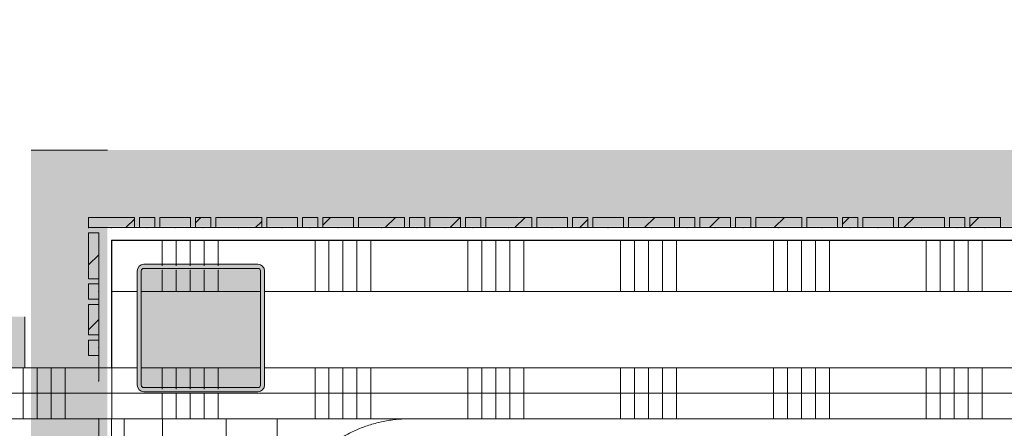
# Model space of a CAD drawing. Header units: millimetres. Extents: x -850 to 154668, y -24973 to 71030.
# Tile 139 of 212: x 30920 to 32853, y 38626 to 39428. Entities that reach past the tile are written whole.
import ezdxf

# ---------------------------------------------------------------- set-up
doc = ezdxf.new("R2010")
doc.units = ezdxf.units.MM
doc.header["$MEASUREMENT"] = 0
doc.linetypes.add('B0605', pattern=[966.67, 533.33, -233.336667, 0.003333, -200])
doc.linetypes.add('B0703', pattern=[468.700004, 312.5, -156.200004])
for name, color, linetype in [('42 Binnenwandafw', 7, 'Continuous'), ('Info Wandafwerking aanduiding', 7, 'Continuous'), ('Info Wandafwerking aanduiding Doorsnede-arcering', 7, 'Continuous'), ('New_22 NC Binnenwanden', 7, 'Continuous'), ('New_22 NC Binnenwanden Doorsnede-arcering', 7, 'Continuous'), ('New_22 NC Binnenwanden Laagscheidingslijnen', 7, 'Continuous'), ('New_23 Vloeren', 7, 'Continuous'), ('New_72 VI kastenwanden', 7, 'Continuous'), ('New_Info Wandafwerking aanduiding', 7, 'Continuous'), ('New_Info Wandafwerking aanduiding Doorsnede-arcering', 7, 'Continuous'), ('New_Z Ruimtefuncties Zone omranding', 7, 'Continuous'), ('S-COLS-____-OTLN.RVT S', 7, 'Continuous'), ('S-COLS-____-OTLN.RVT S 2D arcering', 7, 'Continuous')]:
    doc.layers.add(name, color=color, linetype=linetype)
pattern_1 = [(45, (0, 0), (-63.63961, 63.63961), [])]

# ---------------------------------------------------------------- blocks, each defined once
blk = doc.blocks.new('Slab_3_2', base_point=(0, 51154.6))
at = {"layer": 'New_23 Vloeren', "color": 1, "linetype": 'Continuous', "lineweight": 0, "flags": 128}
blk.add_lwpolyline([(51410.4, 30000.1), (49530, 30000.1), (42598.6, 30000.1), (42600, 37698.9), (44745.3, 37698.9), (44745.3, 38694.9), (42301.6, 38694.9), (42301.6, 38695), (25720, 38695)], dxfattribs=at)
blk = doc.blocks.new('Slab_5_2', base_point=(31125.4, 29975.1))
at = {"layer": 'New_22 NC Binnenwanden', "color": 1, "linetype": 'Continuous', "lineweight": 0, "flags": 128}
blk.add_lwpolyline([(31125.4, 29975.1), (38700, 29975.1), (38700, 30275), (31425.4, 30275), (31425.4, 38644.8), (31125.4, 38644.8)], close=True, dxfattribs=at)
blk = doc.blocks.new('*X440')
at = {"layer": 'New_22 NC Binnenwanden Doorsnede-arcering', "color": 254, "linetype": 'Continuous', "lineweight": 0, "true_color": 0xe9ebeb}
blk.add_line((31200.4, 38644.9), (31100.4, 38644.9), dxfattribs=at)
blk = doc.blocks.new('*X442')
at = {"layer": 'New_22 NC Binnenwanden Doorsnede-arcering', "color": 254, "linetype": 'Continuous', "lineweight": 0, "true_color": 0xe9ebeb}
for p, q in [((31384.4, 38644.9), (31325.4, 38644.9)), ((31425.4, 38644.9), (31384.4, 38644.9))]:
    blk.add_line(p, q, dxfattribs=at)
blk = doc.blocks.new('Wall_75_2', base_point=(31275.3, 30125))
at = {"layer": 'New_22 NC Binnenwanden', "color": 8, "linetype": 'Continuous', "lineweight": 0, "true_color": 0x778488, "flags": 128}
for points in [[(31100.4, 38644.9), (31100.3, 30075)], [(31100.4, 38644.9), (31100.9, 38644.9)], [(31200.4, 38644.9), (31325.4, 38644.9)], [(31425.3, 30275), (31425.4, 38644.9)]]:
    blk.add_lwpolyline(points, dxfattribs=at)
at = {"layer": 'New_22 NC Binnenwanden Laagscheidingslijnen', "color": 8, "linetype": 'Continuous', "lineweight": 0, "true_color": 0x778488}
for p, q in [((31200.4, 38644.9), (31200.3, 30250)), ((31325.3, 30275), (31325.4, 38644.9))]:
    blk.add_line(p, q, dxfattribs=at)
at = {"layer": 'New_22 NC Binnenwanden', "color": 8, "lineweight": 0, "true_color": 0x778488}
for name in ['*X440', '*X442']:
    blk.add_blockref(name, (0, 0), dxfattribs=at)
blk = doc.blocks.new('Curtain Wall_82_2')
at = {"layer": 'New_22 NC Binnenwanden', "color": 9, "linetype": 'B0703', "lineweight": 0}
blk.add_line((31075.4, 38644.9), (31075.4, 38595.6), dxfattribs=at)
at = {"layer": 'New_22 NC Binnenwanden', "color": 1, "linetype": 'Continuous', "lineweight": 0}
blk.add_line((31075.4, 38595.6), (31075.4, 38644.9), dxfattribs=at)
at = {"layer": 'New_22 NC Binnenwanden', "color": 9, "linetype": 'B0703', "lineweight": 0}
blk.add_point((31075.4, 38644.9), dxfattribs=at)
at = {"layer": 'New_22 NC Binnenwanden', "color": 1, "linetype": 'Continuous', "lineweight": 0}
blk.add_point((31075.4, 38644.9), dxfattribs=at)
blk = doc.blocks.new('Curtain Wall_86_2')
at = {"layer": 'New_22 NC Binnenwanden Doorsnede-arcering', "linetype": 'Continuous', "lineweight": 0, "true_color": 0x000000}
h = blk.add_hatch(dxfattribs=at)
h.set_pattern_fill('310_Naaldhout__01__0002', color=18, style=0, pattern_type=2)
h.set_pattern_definition(pattern_1)
h.paths.add_polyline_path([(31145.4, 39040.1), (31055.4, 39040.1), (31055.4, 39020.1), (31145.4, 39020.1)])
h = blk.add_hatch(dxfattribs=at)
h.set_pattern_fill('310_Naaldhout__01__0002', color=18, style=0, pattern_type=2)
h.set_pattern_definition(pattern_1)
h.paths.add_polyline_path([(31185.4, 39040.1), (31155.4, 39040.1), (31155.4, 39020.1), (31185.4, 39020.1)])
h = blk.add_hatch(dxfattribs=at)
h.set_pattern_fill('310_Naaldhout__01__0002', color=18, style=0, pattern_type=2)
h.set_pattern_definition(pattern_1)
h.paths.add_polyline_path([(31255.4, 39040.1), (31195.4, 39040.1), (31195.4, 39020.1), (31255.4, 39020.1)])
h = blk.add_hatch(dxfattribs=at)
h.set_pattern_fill('310_Naaldhout__01__0002', color=18, style=0, pattern_type=2)
h.set_pattern_definition(pattern_1)
h.paths.add_polyline_path([(31295.4, 39040.1), (31265.4, 39040.1), (31265.4, 39020.1), (31295.4, 39020.1)])
h = blk.add_hatch(dxfattribs=at)
h.set_pattern_fill('310_Naaldhout__01__0002', color=18, style=0, pattern_type=2)
h.set_pattern_definition(pattern_1)
h.paths.add_polyline_path([(31395.4, 39040.1), (31305.4, 39040.1), (31305.4, 39020.1), (31395.4, 39020.1)])
h = blk.add_hatch(dxfattribs=at)
h.set_pattern_fill('310_Naaldhout__01__0002', color=18, style=0, pattern_type=2)
h.set_pattern_definition(pattern_1)
h.paths.add_polyline_path([(31465.4, 39040.1), (31405.4, 39040.1), (31405.4, 39020.1), (31465.4, 39020.1)])
h = blk.add_hatch(dxfattribs=at)
h.set_pattern_fill('310_Naaldhout__01__0002', color=18, style=0, pattern_type=2)
h.set_pattern_definition(pattern_1)
h.paths.add_polyline_path([(31505.4, 39040.1), (31475.4, 39040.1), (31475.4, 39020.1), (31505.4, 39020.1)])
h = blk.add_hatch(dxfattribs=at)
h.set_pattern_fill('310_Naaldhout__01__0002', color=18, style=0, pattern_type=2)
h.set_pattern_definition(pattern_1)
h.paths.add_polyline_path([(31575.4, 39040.1), (31515.4, 39040.1), (31515.4, 39020.1), (31575.4, 39020.1)])
h = blk.add_hatch(dxfattribs=at)
h.set_pattern_fill('310_Naaldhout__01__0002', color=18, style=0, pattern_type=2)
h.set_pattern_definition(pattern_1)
h.paths.add_polyline_path([(31675.4, 39040.1), (31585.4, 39040.1), (31585.4, 39020.1), (31675.4, 39020.1)])
h = blk.add_hatch(dxfattribs=at)
h.set_pattern_fill('310_Naaldhout__01__0002', color=18, style=0, pattern_type=2)
h.set_pattern_definition(pattern_1)
h.paths.add_polyline_path([(31715.4, 39040.1), (31685.4, 39040.1), (31685.4, 39020.1), (31715.4, 39020.1)])
h = blk.add_hatch(dxfattribs=at)
h.set_pattern_fill('310_Naaldhout__01__0002', color=18, style=0, pattern_type=2)
h.set_pattern_definition(pattern_1)
h.paths.add_polyline_path([(31785.4, 39040), (31725.4, 39040.1), (31725.4, 39020.1), (31785.4, 39020)])
h = blk.add_hatch(dxfattribs=at)
h.set_pattern_fill('310_Naaldhout__01__0002', color=18, style=0, pattern_type=2)
h.set_pattern_definition(pattern_1)
h.paths.add_polyline_path([(31825.4, 39040), (31795.4, 39040), (31795.4, 39020), (31825.4, 39020)])
h = blk.add_hatch(dxfattribs=at)
h.set_pattern_fill('310_Naaldhout__01__0002', color=18, style=0, pattern_type=2)
h.set_pattern_definition(pattern_1)
h.paths.add_polyline_path([(31925.4, 39040), (31835.4, 39040), (31835.4, 39020), (31925.4, 39020)])
h = blk.add_hatch(dxfattribs=at)
h.set_pattern_fill('310_Naaldhout__01__0002', color=18, style=0, pattern_type=2)
h.set_pattern_definition(pattern_1)
h.paths.add_polyline_path([(31995.4, 39040), (31935.4, 39040), (31935.4, 39020), (31995.4, 39020)])
h = blk.add_hatch(dxfattribs=at)
h.set_pattern_fill('310_Naaldhout__01__0002', color=18, style=0, pattern_type=2)
h.set_pattern_definition(pattern_1)
h.paths.add_polyline_path([(32035.4, 39040), (32005.4, 39040), (32005.4, 39020), (32035.4, 39020)])
h = blk.add_hatch(dxfattribs=at)
h.set_pattern_fill('310_Naaldhout__01__0002', color=18, style=0, pattern_type=2)
h.set_pattern_definition(pattern_1)
h.paths.add_polyline_path([(32105.4, 39040), (32045.4, 39040), (32045.4, 39020), (32105.4, 39020)])
h = blk.add_hatch(dxfattribs=at)
h.set_pattern_fill('310_Naaldhout__01__0002', color=18, style=0, pattern_type=2)
h.set_pattern_definition(pattern_1)
h.paths.add_polyline_path([(32205.4, 39040), (32115.4, 39040), (32115.4, 39020), (32205.4, 39020)])
h = blk.add_hatch(dxfattribs=at)
h.set_pattern_fill('310_Naaldhout__01__0002', color=18, style=0, pattern_type=2)
h.set_pattern_definition(pattern_1)
h.paths.add_polyline_path([(32245.4, 39040), (32215.4, 39040), (32215.4, 39020), (32245.4, 39020)])
h = blk.add_hatch(dxfattribs=at)
h.set_pattern_fill('310_Naaldhout__01__0002', color=18, style=0, pattern_type=2)
h.set_pattern_definition(pattern_1)
h.paths.add_polyline_path([(32315.4, 39040), (32255.4, 39040), (32255.4, 39020), (32315.4, 39020)])
h = blk.add_hatch(dxfattribs=at)
h.set_pattern_fill('310_Naaldhout__01__0002', color=18, style=0, pattern_type=2)
h.set_pattern_definition(pattern_1)
h.paths.add_polyline_path([(32355.4, 39040), (32325.4, 39040), (32325.4, 39020), (32355.4, 39020)])
h = blk.add_hatch(dxfattribs=at)
h.set_pattern_fill('310_Naaldhout__01__0002', color=18, style=0, pattern_type=2)
h.set_pattern_definition(pattern_1)
h.paths.add_polyline_path([(32455.4, 39040), (32365.4, 39040), (32365.4, 39020), (32455.4, 39020)])
h = blk.add_hatch(dxfattribs=at)
h.set_pattern_fill('310_Naaldhout__01__0002', color=18, style=0, pattern_type=2)
h.set_pattern_definition(pattern_1)
h.paths.add_polyline_path([(32525.4, 39040), (32465.4, 39040), (32465.4, 39020), (32525.4, 39020)])
h = blk.add_hatch(dxfattribs=at)
h.set_pattern_fill('310_Naaldhout__01__0002', color=18, style=0, pattern_type=2)
h.set_pattern_definition(pattern_1)
h.paths.add_polyline_path([(32565.4, 39040), (32535.4, 39040), (32535.4, 39020), (32565.4, 39020)])
h = blk.add_hatch(dxfattribs=at)
h.set_pattern_fill('310_Naaldhout__01__0002', color=18, style=0, pattern_type=2)
h.set_pattern_definition(pattern_1)
h.paths.add_polyline_path([(32635.4, 39040), (32575.4, 39040), (32575.4, 39020), (32635.4, 39020)])
h = blk.add_hatch(dxfattribs=at)
h.set_pattern_fill('310_Naaldhout__01__0002', color=18, style=0, pattern_type=2)
h.set_pattern_definition(pattern_1)
h.paths.add_polyline_path([(32735.4, 39040), (32645.4, 39040), (32645.4, 39020), (32735.4, 39020)])
h = blk.add_hatch(dxfattribs=at)
h.set_pattern_fill('310_Naaldhout__01__0002', color=18, style=0, pattern_type=2)
h.set_pattern_definition(pattern_1)
h.paths.add_polyline_path([(32775.4, 39040), (32745.4, 39040), (32745.4, 39020), (32775.4, 39020)])
h = blk.add_hatch(dxfattribs=at)
h.set_pattern_fill('310_Naaldhout__01__0002', color=18, style=0, pattern_type=2)
h.set_pattern_definition(pattern_1)
h.paths.add_polyline_path([(32845.4, 39040), (32785.4, 39040), (32785.4, 39020), (32845.4, 39020)])
at = {"layer": 'New_22 NC Binnenwanden', "color": 7, "linetype": 'Continuous', "lineweight": 0}
for p, q in [((31055.4, 39040.1), (31055.4, 39020.1)), ((31145.4, 39040.1), (31055.4, 39040.1)), ((31145.4, 39040.1), (31145.4, 39020.1)), ((31155.4, 39040.1), (31155.4, 39020.1)), ((31185.4, 39040.1), (31155.4, 39040.1)), ((31185.4, 39040.1), (31185.4, 39020.1)), ((31195.4, 39040.1), (31195.4, 39020.1)), ((31255.4, 39040.1), (31195.4, 39040.1)), ((31255.4, 39040.1), (31255.4, 39020.1)), ((31265.4, 39040.1), (31265.4, 39020.1)), ((31295.4, 39040.1), (31265.4, 39040.1)), ((31295.4, 39040.1), (31295.4, 39020.1)), ((31305.4, 39040.1), (31305.4, 39020.1)), ((31395.4, 39040.1), (31305.4, 39040.1)), ((31395.4, 39040.1), (31395.4, 39020.1)), ((31405.4, 39040.1), (31405.4, 39020.1)), ((31465.4, 39040.1), (31405.4, 39040.1)), ((31465.4, 39040.1), (31465.4, 39020.1)), ((31475.4, 39040.1), (31475.4, 39020.1)), ((31505.4, 39040.1), (31475.4, 39040.1)), ((31505.4, 39040.1), (31505.4, 39020.1)), ((31515.4, 39040.1), (31515.4, 39020.1)), ((31575.4, 39040.1), (31515.4, 39040.1)), ((31575.4, 39040.1), (31575.4, 39020.1)), ((31585.4, 39040.1), (31585.4, 39020.1)), ((31675.4, 39040.1), (31585.4, 39040.1)), ((31675.4, 39040.1), (31675.4, 39020.1)), ((31685.4, 39040.1), (31685.4, 39020.1)), ((31715.4, 39040.1), (31685.4, 39040.1)), ((31715.4, 39040.1), (31715.4, 39020.1)), ((31725.4, 39040.1), (31725.4, 39020.1)), ((31785.4, 39040), (31725.4, 39040.1)), ((31785.4, 39040), (31785.4, 39020)), ((31795.4, 39040), (31795.4, 39020)), ((31825.4, 39040), (31795.4, 39040)), ((31825.4, 39040), (31825.4, 39020)), ((31835.4, 39040), (31835.4, 39020)), ((31925.4, 39040), (31835.4, 39040)), ((31925.4, 39040), (31925.4, 39020)), ((31935.4, 39040), (31935.4, 39020)), ((31995.4, 39040), (31935.4, 39040)), ((31995.4, 39040), (31995.4, 39020)), ((32005.4, 39040), (32005.4, 39020)), ((32035.4, 39040), (32005.4, 39040)), ((32035.4, 39040), (32035.4, 39020)), ((32045.4, 39040), (32045.4, 39020)), ((32105.4, 39040), (32045.4, 39040)), ((32105.4, 39040), (32105.4, 39020)), ((32115.4, 39040), (32115.4, 39020)), ((32205.4, 39040), (32115.4, 39040)), ((32205.4, 39040), (32205.4, 39020)), ((32215.4, 39040), (32215.4, 39020)), ((32245.4, 39040), (32215.4, 39040)), ((32245.4, 39040), (32245.4, 39020)), ((32255.4, 39040), (32255.4, 39020)), ((32315.4, 39040), (32255.4, 39040)), ((32315.4, 39040), (32315.4, 39020)), ((32325.4, 39040), (32325.4, 39020)), ((32355.4, 39040), (32325.4, 39040)), ((32355.4, 39040), (32355.4, 39020)), ((32365.4, 39040), (32365.4, 39020)), ((32455.4, 39040), (32365.4, 39040)), ((32455.4, 39040), (32455.4, 39020)), ((32465.4, 39040), (32465.4, 39020)), ((32525.4, 39040), (32465.4, 39040)), ((32525.4, 39040), (32525.4, 39020)), ((32535.4, 39040), (32535.4, 39020)), ((32565.4, 39040), (32535.4, 39040)), ((32565.4, 39040), (32565.4, 39020)), ((32575.4, 39040), (32575.4, 39020)), ((32635.4, 39040), (32575.4, 39040)), ((32635.4, 39040), (32635.4, 39020)), ((32645.4, 39040), (32645.4, 39020)), ((32735.4, 39040), (32645.4, 39040)), ((32735.4, 39040), (32735.4, 39020)), ((32745.4, 39040), (32745.4, 39020)), ((32775.4, 39040), (32745.4, 39040)), ((32775.4, 39040), (32775.4, 39020)), ((32785.4, 39040), (32785.4, 39020)), ((32845.4, 39040), (32785.4, 39040)), ((32845.4, 39040), (32845.4, 39020)), ((31145.4, 39020.1), (31055.4, 39020.1)), ((31185.4, 39020.1), (31155.4, 39020.1)), ((31255.4, 39020.1), (31195.4, 39020.1)), ((31295.4, 39020.1), (31265.4, 39020.1)), ((31395.4, 39020.1), (31305.4, 39020.1)), ((31465.4, 39020.1), (31405.4, 39020.1)), ((31505.4, 39020.1), (31475.4, 39020.1)), ((31575.4, 39020.1), (31515.4, 39020.1)), ((31675.4, 39020.1), (31585.4, 39020.1)), ((31715.4, 39020.1), (31685.4, 39020.1)), ((31785.4, 39020), (31725.4, 39020.1)), ((31825.4, 39020), (31795.4, 39020)), ((31925.4, 39020), (31835.4, 39020)), ((31995.4, 39020), (31935.4, 39020)), ((32035.4, 39020), (32005.4, 39020)), ((32105.4, 39020), (32045.4, 39020)), ((32205.4, 39020), (32115.4, 39020)), ((32245.4, 39020), (32215.4, 39020)), ((32315.4, 39020), (32255.4, 39020)), ((32355.4, 39020), (32325.4, 39020)), ((32455.4, 39020), (32365.4, 39020)), ((32525.4, 39020), (32465.4, 39020)), ((32565.4, 39020), (32535.4, 39020)), ((32635.4, 39020), (32575.4, 39020)), ((32735.4, 39020), (32645.4, 39020)), ((32775.4, 39020), (32745.4, 39020)), ((32845.4, 39020), (32785.4, 39020))]:
    blk.add_line(p, q, dxfattribs=at)
at = {"layer": 'New_22 NC Binnenwanden', "color": 9, "linetype": 'B0703', "lineweight": 0}
for p, q in [((31055.4, 39020.1), (31100.4, 39020.1)), ((31100.4, 39020.1), (31170.4, 39020.1)), ((31170.4, 39020.1), (31225.4, 39020.1)), ((31225.4, 39020.1), (31280.4, 39020.1)), ((31280.4, 39020.1), (31350.4, 39020.1)), ((31350.4, 39020.1), (31435.4, 39020.1)), ((31435.4, 39020.1), (31490.4, 39020.1)), ((31490.4, 39020.1), (31545.4, 39020.1)), ((31545.4, 39020.1), (31630.4, 39020.1)), ((31630.4, 39020.1), (31700.4, 39020.1)), ((31700.4, 39020.1), (31755.4, 39020.1)), ((31755.4, 39020.1), (31810.4, 39020)), ((31810.4, 39020), (31880.4, 39020)), ((31880.4, 39020), (31965.4, 39020)), ((31965.4, 39020), (32020.4, 39020)), ((32020.4, 39020), (32075.4, 39020)), ((32075.4, 39020), (32160.4, 39020)), ((32160.4, 39020), (32230.4, 39020)), ((32230.4, 39020), (32285.4, 39020)), ((32285.4, 39020), (32340.4, 39020)), ((32340.4, 39020), (32410.4, 39020)), ((32410.4, 39020), (32495.4, 39020)), ((32495.4, 39020), (32550.4, 39020)), ((32550.4, 39020), (32605.4, 39020)), ((32605.4, 39020), (32690.4, 39020)), ((32690.4, 39020), (32760.4, 39020)), ((32760.4, 39020), (32815.4, 39020)), ((32815.4, 39020), (32870.4, 39020))]:
    blk.add_line(p, q, dxfattribs=at)
at = {"layer": 'New_22 NC Binnenwanden', "color": 1, "linetype": 'Continuous', "lineweight": 0}
for p, q in [((31055.4, 39020.1), (31055.4, 39020.1)), ((31100.4, 39020.1), (31055.4, 39020.1)), ((31170.4, 39020.1), (31100.4, 39020.1)), ((31225.4, 39020.1), (31170.4, 39020.1)), ((31280.4, 39020.1), (31225.4, 39020.1)), ((31350.4, 39020.1), (31280.4, 39020.1)), ((31435.4, 39020.1), (31350.4, 39020.1)), ((31490.4, 39020.1), (31435.4, 39020.1)), ((31545.4, 39020.1), (31490.4, 39020.1)), ((31630.4, 39020.1), (31545.4, 39020.1)), ((31700.4, 39020.1), (31630.4, 39020.1)), ((31755.4, 39020.1), (31700.4, 39020.1)), ((31810.4, 39020), (31755.4, 39020.1)), ((31880.4, 39020), (31810.4, 39020)), ((31965.4, 39020), (31880.4, 39020)), ((32020.4, 39020), (31965.4, 39020)), ((32075.4, 39020), (32020.4, 39020)), ((32160.4, 39020), (32075.4, 39020)), ((32230.4, 39020), (32160.4, 39020)), ((32285.4, 39020), (32230.4, 39020)), ((32340.4, 39020), (32285.4, 39020)), ((32410.4, 39020), (32340.4, 39020)), ((32495.4, 39020), (32410.4, 39020)), ((32550.4, 39020), (32495.4, 39020)), ((32605.4, 39020), (32550.4, 39020)), ((32690.4, 39020), (32605.4, 39020)), ((32760.4, 39020), (32690.4, 39020)), ((32815.4, 39020), (32760.4, 39020)), ((32870.4, 39020), (32815.4, 39020))]:
    blk.add_line(p, q, dxfattribs=at)
at = {"layer": 'New_22 NC Binnenwanden', "color": 9, "linetype": 'B0703', "lineweight": 0}
for p in [(31055.4, 39020.1), (31100.4, 39020.1), (31170.4, 39020.1), (31225.4, 39020.1), (31280.4, 39020.1), (31350.4, 39020.1), (31435.4, 39020.1), (31490.4, 39020.1), (31545.4, 39020.1), (31630.4, 39020.1), (31700.4, 39020.1), (31755.4, 39020.1), (31810.4, 39020), (31880.4, 39020), (31965.4, 39020), (32020.4, 39020), (32075.4, 39020), (32160.4, 39020), (32230.4, 39020), (32285.4, 39020), (32340.4, 39020), (32410.4, 39020), (32495.4, 39020), (32550.4, 39020), (32605.4, 39020), (32690.4, 39020), (32760.4, 39020), (32815.4, 39020)]:
    blk.add_point(p, dxfattribs=at)
at = {"layer": 'New_22 NC Binnenwanden', "color": 1, "linetype": 'Continuous', "lineweight": 0}
for p in [(31055.4, 39020.1), (31100.4, 39020.1), (31100.4, 39020.1), (31170.4, 39020.1), (31170.4, 39020.1), (31225.4, 39020.1), (31225.4, 39020.1), (31280.4, 39020.1), (31280.4, 39020.1), (31350.4, 39020.1), (31350.4, 39020.1), (31435.4, 39020.1), (31435.4, 39020.1), (31490.4, 39020.1), (31490.4, 39020.1), (31545.4, 39020.1), (31545.4, 39020.1), (31630.4, 39020.1), (31630.4, 39020.1), (31700.4, 39020.1), (31700.4, 39020.1), (31755.4, 39020.1), (31755.4, 39020.1), (31810.4, 39020), (31810.4, 39020), (31880.4, 39020), (31880.4, 39020), (31965.4, 39020), (31965.4, 39020), (32020.4, 39020), (32020.4, 39020), (32075.4, 39020), (32075.4, 39020), (32160.4, 39020), (32160.4, 39020), (32230.4, 39020), (32230.4, 39020), (32285.4, 39020), (32285.4, 39020), (32340.4, 39020), (32340.4, 39020), (32410.4, 39020), (32410.4, 39020), (32495.4, 39020), (32495.4, 39020), (32550.4, 39020), (32550.4, 39020), (32605.4, 39020), (32605.4, 39020), (32690.4, 39020), (32690.4, 39020), (32760.4, 39020), (32760.4, 39020), (32815.4, 39020), (32815.4, 39020)]:
    blk.add_point(p, dxfattribs=at)
blk = doc.blocks.new('Curtain Wall_91_2')
at = {"layer": 'New_22 NC Binnenwanden Doorsnede-arcering', "linetype": 'Continuous', "lineweight": 0, "true_color": 0x000000}
h = blk.add_hatch(dxfattribs=at)
h.set_pattern_fill('310_Naaldhout__01__0002', color=18, style=0, pattern_type=2)
h.set_pattern_definition(pattern_1)
h.paths.add_polyline_path([(31055.4, 38919.4), (31075.4, 38919.4), (31075.4, 39009.4), (31055.4, 39009.4)])
h = blk.add_hatch(dxfattribs=at)
h.set_pattern_fill('310_Naaldhout__01__0002', color=18, style=0, pattern_type=2)
h.set_pattern_definition(pattern_1)
h.paths.add_polyline_path([(31055.4, 38879.4), (31075.4, 38879.4), (31075.4, 38909.4), (31055.4, 38909.4)])
h = blk.add_hatch(dxfattribs=at)
h.set_pattern_fill('310_Naaldhout__01__0002', color=18, style=0, pattern_type=2)
h.set_pattern_definition(pattern_1)
h.paths.add_polyline_path([(31055.4, 38809.4), (31075.4, 38809.4), (31075.4, 38869.4), (31055.4, 38869.4)])
h = blk.add_hatch(dxfattribs=at)
h.set_pattern_fill('310_Naaldhout__01__0002', color=18, style=0, pattern_type=2)
h.set_pattern_definition(pattern_1)
h.paths.add_polyline_path([(31055.4, 38769.4), (31075.4, 38769.4), (31075.4, 38799.4), (31055.4, 38799.4)])
at = {"layer": 'New_22 NC Binnenwanden', "color": 7, "linetype": 'Continuous', "lineweight": 0}
for p, q in [((31055.4, 39009.4), (31055.4, 38919.4)), ((31075.4, 39009.4), (31055.4, 39009.4)), ((31075.4, 39009.4), (31075.4, 38919.4)), ((31075.4, 38919.4), (31055.4, 38919.4)), ((31055.4, 38909.4), (31055.4, 38879.4)), ((31075.4, 38909.4), (31055.4, 38909.4)), ((31075.4, 38909.4), (31075.4, 38879.4)), ((31075.4, 38879.4), (31055.4, 38879.4)), ((31055.4, 38869.4), (31055.4, 38809.4)), ((31075.4, 38869.4), (31055.4, 38869.4)), ((31075.4, 38869.4), (31075.4, 38809.4)), ((31075.4, 38809.4), (31055.4, 38809.4)), ((31055.4, 38799.4), (31055.4, 38769.4)), ((31075.4, 38799.4), (31055.4, 38799.4)), ((31075.4, 38799.4), (31075.4, 38769.4)), ((31075.4, 38769.4), (31055.4, 38769.4))]:
    blk.add_line(p, q, dxfattribs=at)
at = {"layer": 'New_22 NC Binnenwanden', "color": 9, "linetype": 'B0703', "lineweight": 0}
for p, q in [((31075.4, 39009.7), (31075.4, 38964.4)), ((31075.4, 38964.4), (31075.4, 38894.4)), ((31075.4, 38894.4), (31075.4, 38839.4)), ((31075.4, 38839.4), (31075.4, 38784.4)), ((31075.4, 38784.4), (31075.4, 38719.2)), ((31075.4, 38719.2), (31075.4, 38719.2))]:
    blk.add_line(p, q, dxfattribs=at)
at = {"layer": 'New_22 NC Binnenwanden', "color": 1, "linetype": 'Continuous', "lineweight": 0}
for p, q in [((31075.4, 39009.7), (31075.4, 39009.7)), ((31075.4, 38964.4), (31075.4, 39009.7)), ((31075.4, 38894.4), (31075.4, 38964.4)), ((31075.4, 38839.4), (31075.4, 38894.4)), ((31075.4, 38784.4), (31075.4, 38839.4)), ((31075.4, 38719.2), (31075.4, 38784.4)), ((31075.4, 38719.2), (31075.4, 38719.2))]:
    blk.add_line(p, q, dxfattribs=at)
at = {"layer": 'New_22 NC Binnenwanden', "color": 9, "linetype": 'B0703', "lineweight": 0}
for p in [(31075.4, 39009.7), (31075.4, 38964.4), (31075.4, 38894.4), (31075.4, 38839.4), (31075.4, 38784.4)]:
    blk.add_point(p, dxfattribs=at)
at = {"layer": 'New_22 NC Binnenwanden', "color": 1, "linetype": 'Continuous', "lineweight": 0}
for p in [(31075.4, 39009.7), (31075.4, 38964.4), (31075.4, 38964.4), (31075.4, 38894.4), (31075.4, 38894.4), (31075.4, 38839.4), (31075.4, 38839.4), (31075.4, 38784.4), (31075.4, 38784.4), (31075.4, 38719.2)]:
    blk.add_point(p, dxfattribs=at)
blk = doc.blocks.new('*X1289')
at = {"layer": 'New_22 NC Binnenwanden Doorsnede-arcering', "color": 254, "linetype": 'Continuous', "lineweight": 0, "true_color": 0xe9ebeb}
for p, q in [((31500, 38744.9), (31500, 38644.9)), ((31527.4, 38744.9), (31527.4, 38644.9)), ((31554.9, 38744.9), (31554.9, 38644.9)), ((31582.3, 38744.9), (31582.3, 38644.9)), ((31609.7, 38744.9), (31609.7, 38644.9)), ((31800, 38744.9), (31800, 38644.9)), ((31827.4, 38744.9), (31827.4, 38644.9)), ((31854.9, 38744.9), (31854.9, 38644.9)), ((31882.3, 38744.9), (31882.3, 38644.9)), ((31909.7, 38744.9), (31909.7, 38644.9)), ((32100, 38744.9), (32100, 38644.9)), ((32127.4, 38744.9), (32127.4, 38644.9)), ((32154.9, 38744.9), (32154.9, 38644.9)), ((32182.3, 38744.9), (32182.3, 38644.9)), ((32209.7, 38744.9), (32209.7, 38644.9)), ((32400, 38744.9), (32400, 38644.9)), ((32427.4, 38744.9), (32427.4, 38644.9)), ((32454.9, 38744.9), (32454.9, 38644.9)), ((32482.3, 38744.9), (32482.3, 38644.9)), ((32509.7, 38744.9), (32509.7, 38644.9)), ((32700, 38744.9), (32700, 38644.9)), ((32727.4, 38744.9), (32727.4, 38644.9)), ((32754.9, 38744.9), (32754.9, 38644.9)), ((32782.3, 38744.9), (32782.3, 38644.9)), ((32809.7, 38744.9), (32809.7, 38644.9)), ((31200, 38695), (31200, 38644.9)), ((31227.4, 38695), (31227.4, 38644.9)), ((31254.9, 38695), (31254.9, 38644.9)), ((31282.3, 38695), (31282.3, 38644.9)), ((31309.7, 38695), (31309.7, 38644.9))]:
    blk.add_line(p, q, dxfattribs=at)
blk = doc.blocks.new('*X1291')
at = {"layer": 'New_22 NC Binnenwanden Doorsnede-arcering', "color": 254, "linetype": 'Continuous', "lineweight": 0, "true_color": 0xe9ebeb}
for p, q in [((31200, 38744.9), (31200, 38703)), ((31227.4, 38744.9), (31227.4, 38703)), ((31254.9, 38744.9), (31254.9, 38703)), ((31282.3, 38744.9), (31282.3, 38703)), ((31309.7, 38744.9), (31309.7, 38703))]:
    blk.add_line(p, q, dxfattribs=at)
blk = doc.blocks.new('*X1295')
at = {"layer": 'New_22 NC Binnenwanden Doorsnede-arcering', "color": 254, "linetype": 'Continuous', "lineweight": 0, "true_color": 0xe9ebeb}
for p, q in [((31200, 38994.9), (31200, 38945)), ((31227.4, 38994.9), (31227.4, 38945)), ((31254.9, 38994.9), (31254.9, 38945)), ((31282.3, 38994.9), (31282.3, 38945)), ((31309.7, 38994.9), (31309.7, 38945)), ((31500, 38994.9), (31500, 38894.9)), ((31527.4, 38994.9), (31527.4, 38894.9)), ((31554.9, 38994.9), (31554.9, 38894.9)), ((31582.3, 38994.9), (31582.3, 38894.9)), ((31609.7, 38994.9), (31609.7, 38894.9)), ((31800, 38994.9), (31800, 38894.9)), ((31827.4, 38994.9), (31827.4, 38894.9)), ((31854.9, 38994.9), (31854.9, 38894.9)), ((31882.3, 38994.9), (31882.3, 38894.9)), ((31909.7, 38994.9), (31909.7, 38894.9)), ((32100, 38994.9), (32100, 38894.9)), ((32127.4, 38994.9), (32127.4, 38894.9)), ((32154.9, 38994.9), (32154.9, 38894.9)), ((32182.3, 38994.9), (32182.3, 38894.9)), ((32209.7, 38994.9), (32209.7, 38894.9)), ((32400, 38994.9), (32400, 38894.9)), ((32427.4, 38994.9), (32427.4, 38894.9)), ((32454.9, 38994.9), (32454.9, 38894.9)), ((32482.3, 38994.9), (32482.3, 38894.9)), ((32509.7, 38994.9), (32509.7, 38894.9)), ((32700, 38994.9), (32700, 38894.9)), ((32727.4, 38994.9), (32727.4, 38894.9)), ((32754.9, 38994.9), (32754.9, 38894.9)), ((32782.3, 38994.9), (32782.3, 38894.9)), ((32809.7, 38994.9), (32809.7, 38894.9))]:
    blk.add_line(p, q, dxfattribs=at)
blk = doc.blocks.new('*X1297')
at = {"layer": 'New_22 NC Binnenwanden Doorsnede-arcering', "color": 254, "linetype": 'Continuous', "lineweight": 0, "true_color": 0xe9ebeb}
for p, q in [((31200, 38937), (31200, 38894.9)), ((31227.4, 38937), (31227.4, 38894.9)), ((31254.9, 38937), (31254.9, 38894.9)), ((31282.3, 38937), (31282.3, 38894.9)), ((31309.7, 38937), (31309.7, 38894.9))]:
    blk.add_line(p, q, dxfattribs=at)
blk = doc.blocks.new('Wall_189_2', base_point=(31100.9, 38819.9))
at = {"layer": 'New_22 NC Binnenwanden', "color": 8, "linetype": 'Continuous', "lineweight": 0, "true_color": 0x778488, "flags": 128}
for points in [[(42600, 38994.9), (31100.9, 38994.9)], [(31100.9, 38894.9), (31100.9, 38994.9)], [(31100.9, 38744.9), (31100.9, 38894.9)], [(31100.9, 38644.9), (31100.9, 38744.9)], [(31200.4, 38644.9), (31325.4, 38644.9)], [(31425.4, 38644.9), (42250, 38644.9)]]:
    blk.add_lwpolyline(points, dxfattribs=at)
at = {"layer": 'New_22 NC Binnenwanden Laagscheidingslijnen', "color": 8, "linetype": 'Continuous', "lineweight": 0, "true_color": 0x778488}
for p, q in [((31150.4, 38894.9), (31100.9, 38894.9)), ((31392.4, 38894.9), (31158.4, 38894.9)), ((35050.4, 38894.9), (31400.4, 38894.9)), ((31100.9, 38744.9), (31150.4, 38744.9)), ((31158.4, 38744.9), (31392.4, 38744.9)), ((31400.4, 38744.9), (35050.4, 38744.9))]:
    blk.add_line(p, q, dxfattribs=at)
at = {"layer": 'New_22 NC Binnenwanden', "color": 8, "lineweight": 0, "true_color": 0x778488}
for name in ['*X1295', '*X1297', '*X1289', '*X1291']:
    blk.add_blockref(name, (0, 0), dxfattribs=at)
blk = doc.blocks.new('Wall_334_2', base_point=(30930.4, 38745))
at = {"layer": 'Info Wandafwerking aanduiding Doorsnede-arcering', "linetype": 'Continuous', "lineweight": 0}
blk.add_hatch(color=1, dxfattribs=at).paths.add_polyline_path([(21705, 38745), (30930.4, 38745), (30930.4, 38845), (21705, 38845)])
at = {"layer": 'Info Wandafwerking aanduiding', "color": 9, "linetype": 'Continuous', "lineweight": 0, "flags": 128}
blk.add_lwpolyline([(30930.4, 38745), (30930.4, 38845)], dxfattribs=at)
blk = doc.blocks.new('Column 232[72]_2', base_point=(0.5, 3))
at = {"layer": 'S-COLS-____-OTLN.RVT S 2D arcering', "linetype": 'Continuous', "lineweight": 0, "true_color": 0x778488}
h = blk.add_hatch(color=8, dxfattribs=at)
h.paths.add_polyline_path([(31150.9, 38711), (31151.9, 38706), (31154.7, 38701.8), (31158.9, 38698.9), (31163.9, 38698), (31387.9, 38698), (31392.9, 38698.9), (31397.1, 38701.8), (31399.9, 38706), (31400.9, 38711), (31400.9, 38935), (31399.9, 38939.9), (31397.1, 38944.1), (31392.9, 38947), (31387.9, 38948), (31163.9, 38948), (31158.9, 38947), (31154.7, 38944.1), (31151.9, 38939.9), (31150.9, 38935)])
h.paths.add_polyline_path([(31387.9, 38706), (31163.9, 38706), (31162, 38706.3), (31160.4, 38707.4), (31159.3, 38709), (31158.9, 38711), (31158.9, 38935), (31159.3, 38936.9), (31160.4, 38938.5), (31162, 38939.6), (31163.9, 38940), (31387.9, 38940), (31389.8, 38939.6), (31391.4, 38938.5), (31392.5, 38936.9), (31392.9, 38935), (31392.9, 38711), (31392.5, 38709), (31391.4, 38707.4), (31389.8, 38706.3)], flags=0)
blk.add_hatch(color=8, dxfattribs=at).paths.add_polyline_path([(31387.9, 38940), (31163.9, 38940), (31162, 38939.6), (31160.4, 38938.5), (31159.3, 38936.9), (31158.9, 38935), (31158.9, 38711), (31159.3, 38709), (31160.4, 38707.4), (31162, 38706.3), (31163.9, 38706), (31387.9, 38706), (31389.8, 38706.3), (31391.4, 38707.4), (31392.5, 38709), (31392.9, 38711), (31392.9, 38935), (31392.5, 38936.9), (31391.4, 38938.5), (31389.8, 38939.6)])
at = {"layer": 'S-COLS-____-OTLN.RVT S', "color": 1, "linetype": 'Continuous', "lineweight": 0}
for p, q in [((31163.9, 38948), (31158.9, 38947)), ((31387.9, 38948), (31163.9, 38948)), ((31392.9, 38947), (31387.9, 38948)), ((31151.9, 38939.9), (31150.9, 38935)), ((31150.9, 38935), (31150.9, 38711)), ((31154.7, 38944.1), (31151.9, 38939.9)), ((31158.9, 38947), (31154.7, 38944.1)), ((31158.9, 38935), (31159.3, 38936.9)), ((31158.9, 38711), (31158.9, 38935)), ((31159.3, 38936.9), (31160.4, 38938.5)), ((31160.4, 38938.5), (31162, 38939.6)), ((31162, 38939.6), (31163.9, 38940)), ((31163.9, 38940), (31387.9, 38940)), ((31387.9, 38940), (31389.8, 38939.6)), ((31389.8, 38939.6), (31391.4, 38938.5)), ((31391.4, 38938.5), (31392.5, 38936.9)), ((31392.5, 38936.9), (31392.9, 38935)), ((31397.1, 38944.1), (31392.9, 38947)), ((31392.9, 38935), (31392.9, 38711)), ((31399.9, 38939.9), (31397.1, 38944.1)), ((31400.9, 38935), (31399.9, 38939.9)), ((31400.9, 38711), (31400.9, 38935)), ((31150.9, 38711), (31151.9, 38706)), ((31151.9, 38706), (31154.7, 38701.8)), ((31154.7, 38701.8), (31158.9, 38698.9)), ((31159.3, 38709), (31158.9, 38711)), ((31158.9, 38698.9), (31163.9, 38698)), ((31160.4, 38707.4), (31159.3, 38709)), ((31162, 38706.3), (31160.4, 38707.4)), ((31163.9, 38706), (31162, 38706.3)), ((31387.9, 38706), (31163.9, 38706)), ((31163.9, 38698), (31387.9, 38698)), ((31389.8, 38706.3), (31387.9, 38706)), ((31387.9, 38698), (31392.9, 38698.9)), ((31391.4, 38707.4), (31389.8, 38706.3)), ((31392.5, 38709), (31391.4, 38707.4)), ((31392.9, 38711), (31392.5, 38709)), ((31392.9, 38698.9), (31397.1, 38701.8)), ((31397.1, 38701.8), (31399.9, 38706)), ((31399.9, 38706), (31400.9, 38711))]:
    blk.add_line(p, q, dxfattribs=at)
blk = doc.blocks.new('Beam_2_2', base_point=(31425.4, 38384))
at = {"layer": '42 Binnenwandafw', "color": 9, "linetype": 'B0605', "lineweight": 0}
blk.add_arc((31686.3, 38384), 261, 89.9996, 179.9996, dxfattribs=at)
at = {"layer": '42 Binnenwandafw', "color": 9, "linetype": 'B0703', "lineweight": 0}
for radius in [183.5, 158.5]:
    blk.add_arc((31686.3, 38384), radius, 90.0005, 179.9995, dxfattribs=at)
blk = doc.blocks.new('Beam_4_2', base_point=(31686.3, 38644.9))
at = {"layer": '42 Binnenwandafw', "color": 9, "linetype": 'B0605', "lineweight": 0}
blk.add_line((31686.3, 38644.9), (38700.5, 38644.9), dxfattribs=at)
blk = doc.blocks.new('*X2167')
at = {"layer": 'New_22 NC Binnenwanden Doorsnede-arcering', "color": 254, "linetype": 'Continuous', "lineweight": 0, "true_color": 0xe9ebeb}
for p, q in [((30600, 38745), (30600, 38645)), ((30627.4, 38745), (30627.4, 38645)), ((30654.9, 38745), (30654.9, 38645)), ((30682.3, 38745), (30682.3, 38645)), ((30709.7, 38745), (30709.7, 38645)), ((30900, 38745), (30900, 38645)), ((30927.4, 38745), (30927.4, 38645)), ((30954.9, 38745), (30954.9, 38645)), ((30982.3, 38745), (30982.3, 38645)), ((31009.7, 38745), (31009.7, 38645))]:
    blk.add_line(p, q, dxfattribs=at)
blk = doc.blocks.new('Wall_397_2', base_point=(31100.9, 38695))
at = {"layer": 'New_22 NC Binnenwanden', "color": 8, "linetype": 'Continuous', "lineweight": 0, "true_color": 0x778488, "flags": 128}
for points in [[(31100.9, 38745), (30510.4, 38745)], [(31100.9, 38645), (31100.9, 38745)], [(30510.4, 38645), (31100.9, 38645)]]:
    blk.add_lwpolyline(points, dxfattribs=at)
at = {"layer": 'New_22 NC Binnenwanden', "color": 8, "lineweight": 0, "true_color": 0x778488}
blk.add_blockref('*X2167', (0, 0), dxfattribs=at)
blk = doc.blocks.new('Curtain #1580_2')
at = {"layer": 'New_72 VI kastenwanden', "color": 1, "linetype": 'Continuous', "lineweight": 0}
blk.add_line((0, 0), (6614.2, 0), dxfattribs=at)
blk = doc.blocks.new('Wall_619_2', base_point=(31017.6, 38528.1))
at = {"layer": 'New_Info Wandafwerking aanduiding Doorsnede-arcering', "linetype": 'Continuous', "lineweight": 0, "true_color": 0x99a3a6}
for points in [[(31092.6, 39022), (30942.6, 39172), (30942.6, 39022)], [(31092.6, 39172), (30942.6, 39172), (31092.6, 39022)], [(30942.6, 39022), (30942.6, 38528.1), (31092.6, 38528), (31092.6, 39022)]]:
    blk.add_hatch(color=253, dxfattribs=at).paths.add_polyline_path(points)
at = {"layer": 'New_Info Wandafwerking aanduiding', "color": 9, "linetype": 'Continuous', "lineweight": 0, "flags": 128}
blk.add_lwpolyline([(30942.6, 39172), (31092.6, 39172)], dxfattribs=at)
blk = doc.blocks.new('Wall_620_2', base_point=(31017.6, 39097))
at = {"layer": 'New_Info Wandafwerking aanduiding Doorsnede-arcering', "linetype": 'Continuous', "lineweight": 0, "true_color": 0x99a3a6}
blk.add_hatch(color=253, dxfattribs=at).paths.add_polyline_path([(31092.6, 39022), (44859.2, 39022), (44859.1, 39172), (31092.6, 39172)])

msp = doc.modelspace()

# ---------------------------------------------------------------- linework, layer by layer
at = {"layer": 'New_Z Ruimtefuncties Zone omranding', "color": 41, "linetype": 'Continuous', "lineweight": 0, "true_color": 0xffdd55, "flags": 128}
msp.add_lwpolyline([(23390.4, 38745), (31100.4, 38745), (31100.4, 38995.5), (33301.4, 38995.5), (33301.4, 40895), (23980.4, 40895.1)], dxfattribs=at)

# ---------------------------------------------------------------- block references
at = {"layer": '42 Binnenwandafw', "color": 9, "lineweight": 0}
for name, p in [('Beam_2_2', (31425.4, 38384)), ('Beam_4_2', (31686.3, 38644.9))]:
    msp.add_blockref(name, p, dxfattribs=at)
at = {"layer": 'Info Wandafwerking aanduiding', "color": 1, "lineweight": 0}
msp.add_blockref('Wall_334_2', (30930.4, 38745), dxfattribs=at)
at = {"layer": 'New_22 NC Binnenwanden', "linetype": 'Continuous', "lineweight": 0}
for name in ['Curtain Wall_86_2', 'Curtain Wall_91_2', 'Curtain Wall_82_2']:
    msp.add_blockref(name, (0, 0), dxfattribs=at)
at = {"layer": 'New_22 NC Binnenwanden', "color": 8, "lineweight": 0, "true_color": 0x778488}
for name, p in [('Wall_189_2', (31100.9, 38819.9)), ('Wall_397_2', (31100.9, 38695)), ('Wall_75_2', (31275.3, 30125))]:
    msp.add_blockref(name, p, dxfattribs=at)
at = {"layer": 'New_22 NC Binnenwanden', "color": 1, "linetype": 'Continuous', "lineweight": 0}
msp.add_blockref('Slab_5_2', (31125.4, 29975.1), dxfattribs=at)
at = {"layer": 'New_23 Vloeren', "color": 1, "linetype": 'Continuous', "lineweight": 0}
msp.add_blockref('Slab_3_2', (0, 51154.6), dxfattribs=at)
at = {"layer": 'New_72 VI kastenwanden', "color": 1, "linetype": 'Continuous', "lineweight": 0, "xscale": -1, "zscale": 1000}
msp.add_blockref('Curtain #1580_2', (38700.5, 38644.9), dxfattribs=at)
at = {"layer": 'New_Info Wandafwerking aanduiding', "color": 1, "lineweight": 0}
for name, p in [('Wall_619_2', (31017.6, 38528.1)), ('Wall_620_2', (31017.6, 39097))]:
    msp.add_blockref(name, p, dxfattribs=at)
at = {"layer": 'S-COLS-____-OTLN.RVT S', "color": 1, "linetype": 'Continuous', "lineweight": 0}
msp.add_blockref('Column 232[72]_2', (0.5, 3), dxfattribs=at)

doc.saveas('drawing.dxf')
